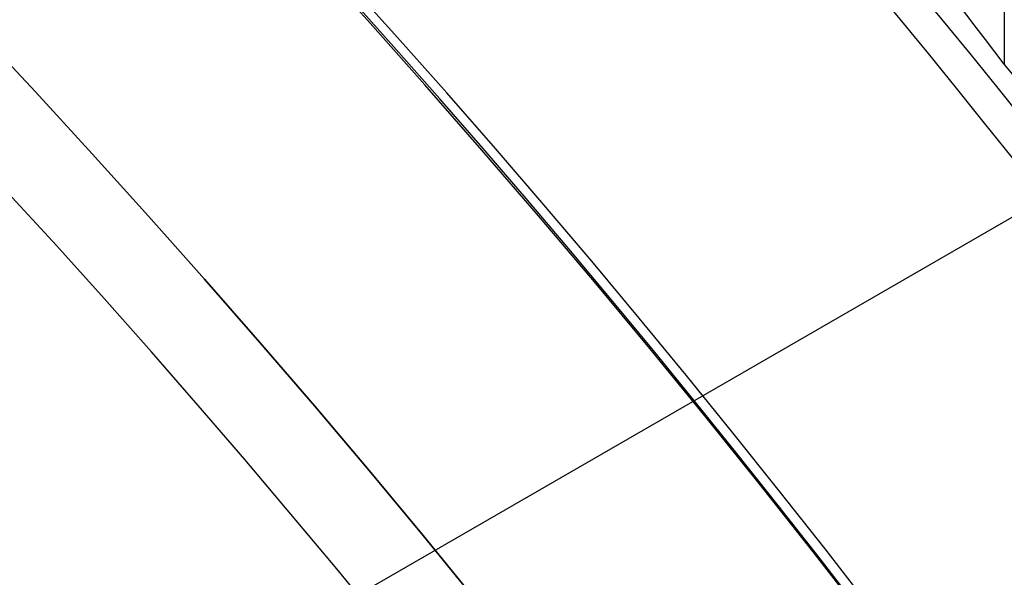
# Model space of a CAD drawing. Extents: x 16051 to 17254, y -2088 to -1046.
# Tile 38 of 62: x 16690.16 to 16695.15, y -1672.35 to -1669.52. Entities that reach past the tile are written whole.
import ezdxf

# ---------------------------------------------------------------- set-up
doc = ezdxf.new("R2010")
doc.units = 0
doc.layers.get('0').update_dxf_attribs({"linetype": 'CONTINUOUS'})
doc.layers.add('COLOR', color=7, linetype='CONTINUOUS')

msp = doc.modelspace()

# ---------------------------------------------------------------- linework, layer by layer
for p, q in [((16695.14864932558, -1045.62638434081, 74.5934581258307), (16695.14864936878, -1669.742784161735, 74.59345813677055)), ((16697.55002637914, -1669.156714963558, 261.0844421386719), (16672.4352896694, -1683.656714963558, 261.0844421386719))]:
    msp.add_line(p, q)
at = {"extrusion": (-0.224951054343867, 3.122427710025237e-15, 0.9743700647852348)}
msp.add_lwpolyline([(1669.796703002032, 16302.51798640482), (1669.282589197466, 16302.21039710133), (1668.770461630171, 16301.8980565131), (1668.26038168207, 16301.58098323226), (1667.752410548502, 16301.2591969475), (1667.246609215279, 16300.93271844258), (1666.743038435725, 16300.60156959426), (1666.241758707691, 16300.26577336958), (1665.742830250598, 16299.92535382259), (1665.246312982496, 16299.58033609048), (1664.752266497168, 16299.23074638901), (1664.260750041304, 16298.87661200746), (1663.771822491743, 16298.51796130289), (1663.285542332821, 16298.1548236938), (1662.801967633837, 16297.78722965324), (1662.32115602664, 16297.41521070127), (1661.843164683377, 16297.03879939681), (1661.368050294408, 16296.65802932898), (1660.895869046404, 16296.27293510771), (1660.426676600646, 16295.88355235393), (1659.960528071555, 16295.48991768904), (1659.497478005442, 16295.09206872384), (1659.037580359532, 16294.690044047), (1658.580888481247, 16294.28388321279), (1658.127455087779, 16293.87362672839), (1657.677332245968, 16293.45931604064), (1657.230571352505, 16293.04099352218), (1656.78722311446, 16292.61870245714), (1656.347337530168, 16292.19248702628), (1655.910963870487, 16291.76239229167), (1655.478150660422, 16291.32846418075), (1655.048945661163, 16290.89074947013), (1654.623395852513, 16290.44929576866), (1654.201547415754, 16290.00415150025), (1653.783445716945, 16289.55536588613), (1653.369135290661, 16289.10298892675), (1652.958659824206, 16288.64707138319), (1652.55206214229, 16288.18766475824), (1652.14938419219, 16287.72482127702), (1651.750667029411, 16287.25859386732), (1651.355950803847, 16286.7890361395), (1650.965274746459, 16286.31620236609), (1650.578677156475, 16285.84014746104), (1650.196195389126, 16285.36092695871), (1649.81786584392, 16284.8785969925), (1649.443723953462, 16284.3932142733), (1649.073804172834, 16283.90483606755), (1648.708139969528, 16283.41352017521), (1648.346763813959, 16282.9193249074), (1647.989707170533, 16282.42230906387), (1647.637000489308, 16281.9225319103), (1647.28867319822, 16281.42005315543), (1646.944753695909, 16280.91493292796), (1646.605269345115, 16280.40723175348), (1646.270246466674, 16279.89701053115), (1645.939710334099, 16279.3843305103), (1645.613685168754, 16278.86925326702), (1645.292194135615, 16278.35184068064), (1644.975259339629, 16277.83215491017), (1644.662901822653, 16277.31025837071), (1644.355141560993, 16276.78621370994), (1644.051997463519, 16276.26008378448), (1643.753487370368, 16275.73193163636), (1643.459628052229, 16275.2018204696), (1643.170435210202, 16274.66981362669), (1642.885923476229, 16274.13597456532), (1642.606106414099, 16273.60036683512), (1642.330996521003, 16273.06305405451), (1642.060605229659, 16272.52409988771), (1641.794942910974, 16271.98356802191), (1641.534018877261, 16271.44152214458), (1641.277841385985, 16270.89802592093), (1641.026417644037, 16270.35314297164), (1640.779753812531, 16269.80693685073), (1640.537855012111, 16269.25947102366), (1640.300725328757, 16268.71080884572), (1640.068367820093, 16268.16101354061), (1639.840784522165, 16267.6101481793), (1639.617976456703, 16267.05827565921), (1639.399943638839, 16266.50545868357), (1639.186685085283, 16265.95175974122), (1638.978198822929, 16265.39724108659), (1638.774481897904, 16264.84196472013), (1638.575530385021, 16264.28599236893), (1638.381339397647, 16263.72938546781), (1638.191903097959, 16263.17220514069), (1638.00721470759, 16262.61451218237), (1637.827266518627, 16262.05636704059), (1637.652049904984, 16261.4978297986), (1637.481555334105, 16260.93896015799), (1637.315772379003, 16260.379817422), (1637.154689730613, 16259.8204604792), (1636.998295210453, 16259.26094778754), (1636.84657578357, 16258.70133735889), (1636.69951757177, 16258.14168674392), (1636.557105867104, 16257.58205301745), (1636.419325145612, 16257.02249276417), (1636.286159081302, 16256.4630620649), (1636.157590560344, 16255.90381648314), (1636.033601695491, 16255.34481105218), (1635.914173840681, 16254.78610026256), (1635.799287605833, 16254.22773805), (1635.688922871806, 16253.66977778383), (1635.58305880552, 16253.11227225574), (1635.481673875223, 16252.55527366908), (1635.38474586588, 16251.99883362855), (1635.29225189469, 16251.44300313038), (1635.204168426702, 16250.88783255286), (1635.120471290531, 16250.33337164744), (1635.041135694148, 16249.77966953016), (1634.966136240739, 16249.22677467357), (1634.895446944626, 16248.67473489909), (1634.829041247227, 16248.12359736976), (1634.766892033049, 16247.57340858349), (1634.708971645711, 16247.02421436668), (1634.655251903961, 16246.4760598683), (1634.605704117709, 16245.92898955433), (1634.560299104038, 16245.38304720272), (1634.519007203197, 16244.83827589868), (1634.481798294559, 16244.29471803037), (1634.448641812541, 16243.75241528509), (1634.419506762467, 16243.21140864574), (1634.394361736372, 16242.67173838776), (1634.373174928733, 16242.13344407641), (1634.355914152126, 16241.5965645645), (1634.342546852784, 16241.06113799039), (1634.333040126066, 16240.52720177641), (1634.327360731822, 16239.99479262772), (1634.325475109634, 16239.46394653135), (1634.3272267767, 16238.95230325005), (1634.33250195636, 16238.43920659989), (1634.341330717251, 16237.92468877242), (1634.353742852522, 16237.40878257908), (1634.369767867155, 16236.89152145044), (1634.389434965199, 16236.37293943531), (1634.412773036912, 16235.8530711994), (1634.43981064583, 16235.33195202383), (1634.470576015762, 16234.80961780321), (1634.505097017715, 16234.28610504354), (1634.543401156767, 16233.76145085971), (1634.585515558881, 16233.23569297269), (1634.631466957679, 16232.70886970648), (1634.681281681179, 16232.18101998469), (1634.7349856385, 16231.65218332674), (1634.792604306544, 16231.12239984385), (1634.854162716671, 16230.5917102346), (1634.919685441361, 16230.06015578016), (1634.989196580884, 16229.5277783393), (1635.062719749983, 16228.99462034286), (1635.140278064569, 16228.46072478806), (1635.221894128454, 16227.92613523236), (1635.307590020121, 16227.39089578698), (1635.397387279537, 16226.85505111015), (1635.491306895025, 16226.31864639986), (1635.589369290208, 16225.78172738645), (1635.691594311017, 16225.24434032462), (1635.798001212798, 16224.70653198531), (1635.908608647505, 16224.16834964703), (1636.023434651, 16223.62984108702), (1636.142496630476, 16223.09105457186), (1636.265811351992, 16222.55203884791), (1636.393394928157, 16222.01284313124), (1636.525262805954, 16221.47351709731), (1636.661429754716, 16220.93411087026), (1636.801909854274, 16220.39467501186), (1636.946716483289, 16219.85526051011), (1637.09586230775, 16219.31591876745), (1637.249359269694, 16218.77670158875), (1637.407218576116, 16218.23766116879), (1637.569450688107, 16217.69885007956), (1637.736065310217, 16217.16032125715), (1637.907071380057, 16216.62212798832), (1638.082477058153, 16216.08432389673), (1638.262289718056, 16215.5469629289), (1638.44651593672, 16215.01009933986), (1638.635161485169, 16214.4737876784), (1638.82823131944, 16213.93808277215), (1639.025729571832, 16213.40303971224), (1639.227659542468, 16212.86871383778), (1639.434023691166, 16212.33516072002), (1639.644823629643, 16211.80243614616), (1639.860060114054, 16211.27059610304), (1640.079733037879, 16210.73969676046), (1640.30384142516, 16210.20979445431), (1640.532383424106, 16209.68094566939), (1640.765356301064, 16209.15320702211), (1641.002756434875, 16208.62663524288), (1641.244579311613, 16208.10128715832), (1641.490819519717, 16207.57721967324), (1641.741470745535, 16207.0544897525), (1641.996525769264, 16206.53315440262), (1642.255976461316, 16206.01327065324), (1642.519813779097, 16205.49489553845), (1642.788027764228, 16204.97808607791), (1643.060607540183, 16204.46289925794), (1643.337541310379, 16203.94939201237), (1643.618816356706, 16203.43762120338), (1643.904419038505, 16202.92764360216), (1644.194334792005, 16202.41951586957), (1644.488548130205, 16201.91329453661), (1644.787042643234, 16201.40903598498), (1645.089800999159, 16200.90679642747), (1645.396804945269, 16200.40663188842), (1645.708035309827, 16199.90859818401), (1646.02347200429, 16199.41275090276), (1646.343094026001, 16198.91914538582), (1646.666879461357, 16198.42783670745), (1646.994805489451, 16197.93887965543), (1647.326848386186, 16197.45232871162), (1647.662983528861, 16196.96823803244), (1648.003185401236, 16196.4866614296), (1648.347427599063, 16196.00765235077), (1648.695682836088, 16195.53126386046), (1649.047922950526, 16195.05754862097), (1649.404118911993, 16194.58655887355), (1649.764240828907, 16194.11834641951), (1650.128257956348, 16193.65296260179), (1650.496138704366, 16193.19045828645), (1650.867850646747, 16192.73088384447), (1651.243360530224, 16192.27428913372), (1651.622634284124, 16191.82072348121), (1652.005637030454, 16191.37023566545), (1652.392333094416, 16190.92287389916), (1652.782686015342, 16190.47868581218), (1653.176658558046, 16190.03771843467), (1653.574212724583, 16189.60001818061), (1653.975309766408, 16189.16563083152), (1654.379910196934, 16188.73460152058), (1654.787973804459, 16188.30697471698), (1655.199459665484, 16187.88279421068), (1655.614326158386, 16187.46210309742), (1656.03253097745, 16187.04494376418), (1656.45403114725, 16186.6313578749), (1656.878783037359, 16186.22138635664), (1657.306742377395, 16185.8150693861), (1657.737864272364, 16185.41244637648), (1658.172103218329, 16185.01355596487), (1658.609413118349, 16184.61843599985), (1659.049747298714, 16184.22712352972), (1659.493058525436, 16183.83965479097), (1659.939299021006, 16183.45606519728), (1660.388420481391, 16183.07638932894), (1660.840374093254, 16182.7006609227), (1661.295110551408, 16182.3289128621), (1661.752580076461, 16181.96117716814), (1662.21273243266, 16181.59748499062), (1662.675516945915, 16181.23786659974), (1663.14088252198, 16180.8823513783), (1663.608777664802, 16180.53096781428), (1664.079150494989, 16180.18374349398), (1664.551948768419, 16179.8407050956), (1665.027119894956, 16179.50187838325), (1665.504610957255, 16179.16728820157), (1665.984368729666, 16178.83695847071), (1666.466339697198, 16178.51091218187), (1666.950470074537, 16178.18917139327), (1667.436705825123, 16177.87175722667)], dxfattribs=at)
for points in [[(16695.36814178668, -1673.707516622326), (16695.14686274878, -1673.403135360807), (16694.92333935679, -1673.100498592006), (16694.69758796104, -1672.799614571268), (16694.46962491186, -1672.500491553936), (16694.23946655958, -1672.203137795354), (16694.00712925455, -1671.907561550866), (16693.77262934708, -1671.613771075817), (16693.53598318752, -1671.321774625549), (16693.2972071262, -1671.031580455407), (16693.05631751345, -1670.743196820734), (16692.8133306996, -1670.456631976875), (16692.56826303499, -1670.171894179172), (16692.32113086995, -1669.88899168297), (16692.07195055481, -1669.607932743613), (16691.82073843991, -1669.328725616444)], [(16695.18628618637, -1676.978153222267), (16694.98879731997, -1676.673547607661), (16694.78903730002, -1676.370566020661), (16694.58702186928, -1676.069216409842), (16694.3827667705, -1675.769506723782), (16694.17628774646, -1675.471444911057), (16693.9676005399, -1675.175038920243), (16693.75672089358, -1674.880296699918), (16693.54366455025, -1674.587226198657), (16693.32844725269, -1674.295835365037), (16693.11108474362, -1674.006132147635), (16692.89159276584, -1673.718124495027), (16692.66998706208, -1673.43182035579), (16692.4462833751, -1673.1472276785), (16692.22049744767, -1672.864354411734), (16691.99264502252, -1672.583208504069), (16691.76274184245, -1672.30379790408), (16691.53080365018, -1672.026130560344), (16691.29684618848, -1671.750214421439), (16691.0608852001, -1671.47605743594), (16690.82293642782, -1671.203667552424), (16690.58301561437, -1670.933052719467), (16690.34113850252, -1670.664220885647), (16690.09732083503, -1670.397179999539)]]:
    msp.add_lwpolyline(points)
at = {"extrusion": (0.1124755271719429, 0.1948133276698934, 0.9743700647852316)}
msp.add_lwpolyline([(-15309.47030365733, -6720.994009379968), (-15309.98085325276, -6720.685040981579), (-15310.48939906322, -6720.371376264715), (-15310.99588066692, -6720.053034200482), (-15311.50023783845, -6719.730034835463), (-15312.00241057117, -6719.402399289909), (-15312.50233909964, -6719.070149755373), (-15312.99996392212, -6718.733309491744), (-15313.49522582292, -6718.391902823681), (-15313.98806589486, -6718.045955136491), (-15314.47842556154, -6717.695492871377), (-15314.96624659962, -6717.340543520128), (-15315.45147116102, -6716.981135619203), (-15315.93404179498, -6716.617298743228), (-15316.41390147, -6716.24906349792), (-15316.89099359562, -6715.876461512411), (-15317.36526204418, -6715.499525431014), (-15317.83665117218, -6715.118288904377), (-15318.30510584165, -6714.732786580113), (-15318.7705714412, -6714.343054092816), (-15319.23299390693, -6713.949128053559), (-15319.69231974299, -6713.551046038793), (-15320.14849604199, -6713.148846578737), (-15320.6014705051, -6712.742569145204), (-15321.05119146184, -6712.332254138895), (-15321.49760788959, -6711.917942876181), (-15321.94066943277, -6711.499677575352), (-15322.38032642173, -6711.077501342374), (-15322.8165298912, -6710.651458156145), (-15323.24923159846, -6710.221592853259), (-15323.67838404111, -6709.787951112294), (-15324.10394047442, -6709.350579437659), (-15324.52585492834, -6708.909525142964), (-15324.94408222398, -6708.464836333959), (-15325.35857798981, -6708.016561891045), (-15325.76929867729, -6707.564751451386), (-15326.17620157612, -6707.10945539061), (-15326.579244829, -6706.65072480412), (-15326.9783874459, -6706.188611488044), (-15327.37358931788, -6705.723167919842), (-15327.76481123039, -6705.25444723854), (-15328.15201487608, -6704.782503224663), (-15328.53516286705, -6704.307390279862), (-15328.91421874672, -6703.829163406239), (-15329.28914700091, -6703.347878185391), (-15329.65991306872, -6702.863590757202), (-15330.02648335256, -6702.376357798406), (-15330.38882522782, -6701.886236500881), (-15330.74690705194, -6701.393284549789), (-15331.10069817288, -6700.897560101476), (-15331.4501689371, -6700.399121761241), (-15331.79529069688, -6699.898028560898), (-15332.13603581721, -6699.394339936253), (-15332.47237768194, -6698.888115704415), (-15332.80429069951, -6698.379416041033), (-15333.131750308, -6697.868301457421), (-15333.45473297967, -6697.354832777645), (-15333.77321622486, -6696.839071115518), (-15334.08717859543, -6696.321077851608), (-15334.39659968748, -6695.800914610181), (-15334.7014601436, -6695.278643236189), (-15335.00174165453, -6694.754325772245), (-15335.29742696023, -6694.228024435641), (-15335.58849985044, -6693.699801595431), (-15335.87494516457, -6693.16971974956), (-15336.15674879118, -6692.637841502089), (-15336.4338976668, -6692.10422954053), (-15336.70637977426, -6691.56894661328), (-15336.97418414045, -6691.032055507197), (-15337.23730083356, -6690.493619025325), (-15337.49572095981, -6689.953699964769), (-15337.74943665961, -6689.41236109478), (-15337.9984411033, -6688.869665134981), (-15338.24272848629, -6688.325674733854), (-15338.48229402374, -6687.780452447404), (-15338.71713394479, -6687.234060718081), (-15338.94724548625, -6686.686561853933), (-15339.1726268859, -6686.138018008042), (-15339.39327737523, -6685.588491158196), (-15339.60919717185, -6685.038043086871), (-15339.82038747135, -6684.486735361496), (-15340.02685043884, -6683.934629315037), (-15340.22858919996, -6683.381786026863), (-15340.42560783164, -6682.828266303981), (-15340.61791135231, -6682.274130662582), (-15340.80550571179, -6681.719439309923), (-15340.98839778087, -6681.164252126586), (-15341.16659534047, -6680.60862864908), (-15341.34010707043, -6680.05262805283), (-15341.50894253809, -6679.496309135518), (-15341.67311218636, -6678.939730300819), (-15341.83262732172, -6678.382949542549), (-15341.98750010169, -6677.826024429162), (-15342.13774352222, -6677.269012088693), (-15342.28337140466, -6676.711969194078), (-15342.42439838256, -6676.154951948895), (-15342.56083988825, -6675.598016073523), (-15342.69271213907, -6675.04121679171), (-15342.82003212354, -6674.484608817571), (-15342.9428175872, -6673.928246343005), (-15343.06108701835, -6673.37218302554), (-15343.17485963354, -6672.816471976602), (-15343.28415536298, -6672.261165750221), (-15343.38899483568, -6671.70631633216), (-15343.48939936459, -6671.15197512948), (-15343.58539093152, -6670.598192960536), (-15343.67699217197, -6670.045020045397), (-15343.76422635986, -6669.492505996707), (-15343.84711739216, -6668.940699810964), (-15343.92568977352, -6668.389649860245), (-15343.99996860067, -6667.839403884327), (-15344.06997954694, -6667.290008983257), (-15344.13574884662, -6666.741511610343), (-15344.19730327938, -6666.19395756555), (-15344.25467015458, -6665.64739198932), (-15344.30787729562, -6665.101859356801), (-15344.35695302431, -6664.5574034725), (-15344.4019261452, -6664.014067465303), (-15344.44282592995, -6663.471893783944), (-15344.4796821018, -6662.930924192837), (-15344.51252481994, -6662.391199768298), (-15344.54138466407, -6661.852760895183), (-15344.56629261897, -6661.315647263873), (-15344.58728005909, -6660.779897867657), (-15344.60437873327, -6660.245551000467), (-15344.61762074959, -6659.712644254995), (-15344.6270385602, -6659.181214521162), (-15344.63266494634, -6658.651297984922), (-15344.63453300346, -6658.122930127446), (-15344.6327337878, -6657.604389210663), (-15344.62731513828, -6657.08435597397), (-15344.61824576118, -6656.562863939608), (-15344.60549465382, -6656.039947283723), (-15344.58903111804, -6655.51564083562), (-15344.56882477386, -6654.989980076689), (-15344.54484557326, -6654.463001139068), (-15344.51706381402, -6653.934740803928), (-15344.48545015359, -6653.405236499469), (-15344.44997562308, -6652.874526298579), (-15344.41061164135, -6652.342648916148), (-15344.36733002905, -6651.809643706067), (-15344.32010302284, -6651.275550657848), (-15344.26890328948, -6650.740410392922), (-15344.21370394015, -6650.204264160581), (-15344.15447854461, -6649.667153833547), (-15344.09120114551, -6649.129121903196), (-15344.02384627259, -6648.590211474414), (-15343.952388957, -6648.050466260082), (-15343.87680474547, -6647.509930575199), (-15343.79706971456, -6646.968649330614), (-15343.71316048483, -6646.426668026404), (-15343.62505423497, -6645.884032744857), (-15343.53272871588, -6645.340790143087), (-15343.43616226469, -6644.796987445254), (-15343.33533381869, -6644.252672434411), (-15343.2302229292, -6643.707893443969), (-15343.1208097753, -6643.162699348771), (-15343.00707517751, -6642.617139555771), (-15342.8890006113, -6642.07126399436), (-15342.76656822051, -6641.525123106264), (-15342.63976083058, -6640.978767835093), (-15342.50856196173, -6640.432249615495), (-15342.37295584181, -6639.885620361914), (-15342.23292741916, -6639.338932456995), (-15342.08846237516, -6638.792238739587), (-15341.93954713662, -6638.245592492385), (-15341.78616888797, -6637.699047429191), (-15341.62831558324, -6637.15265768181), (-15341.46597595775, -6636.606477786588), (-15341.29913953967, -6636.060562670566), (-15341.12779666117, -6635.514967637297), (-15340.95193846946, -6634.969748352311), (-15340.77155693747, -6634.424960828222), (-15340.58664487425, -6633.880661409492), (-15340.39719593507, -6633.336906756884), (-15340.20320463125, -6632.793753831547), (-15340.00466633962, -6632.251259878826), (-15339.80157731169, -6631.709482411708), (-15339.59393468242, -6631.168479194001), (-15339.38173647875, -6630.628308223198), (-15339.16498162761, -6630.089027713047), (-15338.94366996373, -6629.55069607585), (-15338.71780223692, -6629.013371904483), (-15338.48738011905, -6628.477113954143), (-15338.25240621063, -6627.941981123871), (-15338.01288404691, -6627.40803243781), (-15337.76881810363, -6626.875327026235), (-15337.52021380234, -6626.343924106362), (-15337.26707751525, -6625.813882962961), (-15337.00941656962, -6625.285262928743), (-15336.74723925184, -6624.758123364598), (-15336.48055481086, -6624.232523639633), (-15336.20937346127, -6623.708523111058), (-15335.93370638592, -6623.186181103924), (-15335.65356573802, -6622.665556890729), (-15335.36896464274, -6622.146709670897), (-15335.07991719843, -6621.629698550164), (-15334.78643847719, -6621.114582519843), (-15334.48854452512, -6620.601420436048), (-15334.18625236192, -6620.090270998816), (-15333.87957998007, -6619.581192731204), (-15333.5685463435, -6619.074243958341), (-15333.25317138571, -6618.569482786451), (-15332.93347600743, -6618.066967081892), (-15332.60948207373, -6617.566754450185), (-15332.28121241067, -6617.068902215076), (-15331.94869080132, -6616.573467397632), (-15331.61194198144, -6616.080506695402), (-15331.2709916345, -6615.590076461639), (-15330.92586638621, -6615.102232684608), (-15330.57659379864, -6614.617030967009), (-15330.22320236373, -6614.134526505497), (-15329.86572149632, -6613.654774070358), (-15329.50418152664, -6613.1778279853), (-15329.13861369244, -6612.703742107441), (-15328.7690501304, -6612.232569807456), (-15328.39552386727, -6611.764363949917), (-15328.01806881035, -6611.299176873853), (-15327.63671973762, -6610.837060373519), (-15327.25151228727, -6610.378065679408), (-15326.86248294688, -6609.92224343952), (-15326.46966904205, -6609.469643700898), (-15326.0731087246, -6609.020315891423), (-15325.67284096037, -6608.574308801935), (-15325.26890551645, -6608.131670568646), (-15324.86134294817, -6607.69244865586), (-15324.45019458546, -6607.256689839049), (-15324.03550251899, -6606.824440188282), (-15323.61730958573, -6606.395745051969), (-15323.19565935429, -6605.970649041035), (-15322.77059610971, -6605.54919601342), (-15322.342164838, -6605.131429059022), (-15321.91041121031, -6604.717390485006), (-15321.47538156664, -6604.307121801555), (-15321.03712289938, -6603.900663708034), (-15320.59568283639, -6603.498056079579), (-15320.15110962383, -6603.099337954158), (-15319.7034521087, -6602.704547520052), (-15319.25275972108, -6602.313722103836), (-15318.79908245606, -6601.926898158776), (-15318.34247085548, -6601.54411125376), (-15317.88297598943, -6601.165396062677), (-15317.42064943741, -6600.790786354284), (-15316.95554326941, -6600.420314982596), (-15316.4877100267, -6600.054013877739), (-15316.01720270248, -6599.691914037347), (-15315.54407472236, -6599.334045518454), (-15315.06837992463, -6598.980437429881), (-15314.59017254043, -6598.63111792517), (-15314.10950717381, -6598.286114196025), (-15313.62643878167, -6597.945452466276), (-15313.14102265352, -6597.609157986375), (-15312.65331439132, -6597.277255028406), (-15312.16336988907, -6596.949766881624), (-15311.67124531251, -6596.626715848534), (-15311.17699707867, -6596.308123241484), (-15310.68068183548, -6595.994009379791)], dxfattribs=at)
at = {"extrusion": (0.1124755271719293, 0.1948133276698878, 0.9743700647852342)}
msp.add_lwpolyline([(-15308.55944587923, -6595.994009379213), (-15309.08051549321, -6596.298800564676), (-15309.59963515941, -6596.60845085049), (-15310.11674160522, -6596.922942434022), (-15310.6317717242, -6597.242256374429), (-15311.14466260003, -6597.566372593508), (-15311.6553515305, -6597.895269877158), (-15312.16377605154, -6598.228925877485), (-15312.66987396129, -6598.567317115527), (-15313.17358334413, -6598.91041898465), (-15313.67484259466, -6599.258205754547), (-15314.17359044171, -6599.610650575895), (-15314.66976597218, -6599.967725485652), (-15315.16330865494, -6600.329401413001), (-15315.65415836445, -6600.695648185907), (-15316.14225540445, -6601.066434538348), (-15316.62754053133, -6601.441728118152), (-15317.10995497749, -6601.821495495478), (-15317.58944047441, -6602.205702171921), (-15318.06593927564, -6602.594312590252), (-15318.53939417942, -6602.987290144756), (-15319.00974855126, -6603.384597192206), (-15319.47694634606, -6603.786195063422), (-15319.94093213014, -6604.192044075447), (-15320.40165110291, -6604.602103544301), (-15320.85904911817, -6605.016331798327), (-15321.31307270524, -6605.434686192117), (-15321.7636690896, -6605.857123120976), (-15322.21078621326, -6606.283598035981), (-15322.65437275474, -6606.714065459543), (-15323.09437814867, -6607.148479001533), (-15323.53075260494, -6607.586791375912), (-15323.96344712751, -6608.028954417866), (-15324.3924135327, -6608.474919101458), (-15324.81760446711, -6608.924635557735), (-15325.238973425, -6609.378053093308), (-15325.6564747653, -6609.835120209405), (-15326.070063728, -6610.295784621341), (-15326.47969645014, -6610.759993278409), (-15326.88532998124, -6611.22769238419), (-15327.28692229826, -6611.698827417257), (-15327.68443231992, -6612.173343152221), (-15328.07781992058, -6612.651183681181), (-15328.4670459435, -6613.132292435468), (-15328.85207221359, -6613.616612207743), (-15329.23286154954, -6614.104085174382), (-15329.60937777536, -6614.594652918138), (-15329.98158573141, -6615.08825645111), (-15330.34945128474, -6615.584836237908), (-15330.71294133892, -6616.084332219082), (-15331.07202384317, -6616.586683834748), (-15331.42666780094, -6617.091830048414), (-15331.77684327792, -6617.599709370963), (-15332.12252140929, -6618.11025988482), (-15332.46367440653, -6618.623419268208), (-15332.80027556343, -6619.139124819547), (-15333.13229926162, -6619.657313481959), (-15333.45972097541, -6620.177921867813), (-15333.78251727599, -6620.700886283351), (-15334.10066583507, -6621.226142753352), (-15334.41414542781, -6621.753627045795), (-15334.72293593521, -6622.283274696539), (-15335.02701834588, -6622.815021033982), (-15335.32637475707, -6623.348801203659), (-15335.62098837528, -6623.884550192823), (-15335.91084351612, -6624.422202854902), (-15336.19592560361, -6624.961693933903), (-15336.4762211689, -6625.502958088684), (-15336.75171784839, -6626.045929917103), (-15337.02240438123, -6626.590543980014), (-15337.28827060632, -6627.136734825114), (-15337.54930745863, -6627.684437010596), (-15337.80550696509, -6628.233585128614), (-15338.0568622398, -6628.784113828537), (-15338.30336747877, -6629.335957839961), (-15338.54501795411, -6629.889051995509), (-15338.78181000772, -6630.443331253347), (-15339.01374104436, -6630.998730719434), (-15339.24080952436, -6631.555185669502), (-15339.46301495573, -6632.112631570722), (-15339.68035788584, -6632.671004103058), (-15339.89283989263, -6633.230239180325), (-15340.10046357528, -6633.790272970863), (-15340.30323254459, -6634.351041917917), (-15340.50115141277, -6634.912482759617), (-15340.69422578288, -6635.474532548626), (-15340.88246223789, -6636.037128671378), (-15341.06586832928, -6636.600208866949), (-15341.2444525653, -6637.163711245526), (-15341.41822439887, -6637.727574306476), (-15341.58719421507, -6638.291736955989), (-15341.75137331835, -6638.856138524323), (-15341.91077391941, -6639.420718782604), (-15342.06540912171, -6639.9854179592), (-15342.21529290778, -6640.550176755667), (-15342.36044012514, -6641.114936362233), (-15342.50086647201, -6641.67963847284), (-15342.63658848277, -6642.24422529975), (-15342.76762351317, -6642.808639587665), (-15342.89398972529, -6643.372824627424), (-15343.01570607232, -6643.936724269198), (-15343.13279228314, -6644.500282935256), (-15343.24526884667, -6645.06344563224), (-15343.35315699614, -6645.626157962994), (-15343.4564786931, -6646.188366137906), (-15343.55525661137, -6646.750016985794), (-15343.64951412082, -6647.311057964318), (-15343.73927527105, -6647.871437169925), (-15343.82456477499, -6648.431103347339), (-15343.90540799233, -6648.990005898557), (-15343.98183091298, -6649.548094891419), (-15344.05386014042, -6650.105321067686), (-15344.12152287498, -6650.661635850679), (-15344.18484689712, -6651.216991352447), (-15344.24386055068, -6651.771340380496), (-15344.29859272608, -6652.324636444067), (-15344.34907284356, -6652.876833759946), (-15344.39533083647, -6653.427887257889), (-15344.43739713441, -6653.977752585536), (-15344.47530264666, -6654.526386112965), (-15344.50907874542, -6655.073744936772), (-15344.53875724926, -6655.61978688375), (-15344.56437040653, -6656.164470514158), (-15344.58595087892, -6656.707755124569), (-15344.60353172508, -6657.249600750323), (-15344.61714638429, -6657.789968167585), (-15344.62682866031, -6658.328818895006), (-15344.63261270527, -6658.866115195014), (-15344.63453300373, -6659.401820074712), (-15344.63278133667, -6659.913463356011), (-15344.62750615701, -6660.426560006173), (-15344.61867739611, -6660.941077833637), (-15344.60626526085, -6661.456984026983), (-15344.59024024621, -6661.974245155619), (-15344.57057314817, -6662.492827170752), (-15344.54723507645, -6663.012695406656), (-15344.52019746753, -6663.533814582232), (-15344.48943209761, -6664.056148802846), (-15344.45491109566, -6664.579661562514), (-15344.4166069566, -6665.104315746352), (-15344.37449255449, -6665.630073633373), (-15344.32854115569, -6666.156896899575), (-15344.27872643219, -6666.68474662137), (-15344.22502247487, -6667.213583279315), (-15344.16740380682, -6667.743366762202), (-15344.1058453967, -6668.274056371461), (-15344.04032267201, -6668.805610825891), (-15343.97081153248, -6669.337988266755), (-15343.89728836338, -6669.871146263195), (-15343.8197300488, -6670.405041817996), (-15343.73811398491, -6670.939631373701), (-15343.65241809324, -6671.474870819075), (-15343.56262083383, -6672.010715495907), (-15343.46870121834, -6672.547120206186), (-15343.37063882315, -6673.084039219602), (-15343.26841380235, -6673.621426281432), (-15343.16200690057, -6674.159234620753), (-15343.05139946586, -6674.697416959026), (-15342.93657346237, -6675.23592551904), (-15342.81751148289, -6675.774712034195), (-15342.69419676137, -6676.313727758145), (-15342.5666131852, -6676.852923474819), (-15342.43474530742, -6677.392249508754), (-15342.29857835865, -6677.9316557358), (-15342.15809825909, -6678.471091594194), (-15342.01329163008, -6679.010506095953), (-15341.86414580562, -6679.549847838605), (-15341.71064884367, -6680.089065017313), (-15341.55278953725, -6680.628105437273), (-15341.39055742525, -6681.166916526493), (-15341.22394280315, -6681.705445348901), (-15341.05293673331, -6682.243638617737), (-15340.87753105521, -6682.781442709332), (-15340.69771839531, -6683.318803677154), (-15340.51349217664, -6683.855667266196), (-15340.32484662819, -6684.391978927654), (-15340.13177679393, -6684.927683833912), (-15339.93427854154, -6685.462726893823), (-15339.73234857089, -6685.997052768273), (-15339.5259844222, -6686.530605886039), (-15339.31518448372, -6687.063330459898), (-15339.09994799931, -6687.595170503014), (-15338.88027507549, -6688.126069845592), (-15338.6561666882, -6688.655972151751), (-15338.42762468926, -6689.184820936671), (-15338.1946518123, -6689.712559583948), (-15337.95725167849, -6690.239131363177), (-15337.71542880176, -6690.76447944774), (-15337.46918859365, -6691.288546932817), (-15337.21853736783, -6691.811276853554), (-15336.9634823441, -6692.332612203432), (-15336.70403165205, -6692.852495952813), (-15336.44019433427, -6693.370871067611), (-15336.17198034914, -6693.88768052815), (-15335.89940057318, -6694.402867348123), (-15335.62246680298, -6694.916374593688), (-15335.34119175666, -6695.428145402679), (-15335.05558907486, -6695.938123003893), (-15334.76567332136, -6696.446250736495), (-15334.47145998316, -6696.952472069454), (-15334.17296547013, -6697.456730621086), (-15333.87020711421, -6697.958970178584), (-15333.56320316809, -6698.459134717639), (-15333.25197280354, -6698.957168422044), (-15332.93653610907, -6699.4530157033), (-15332.61691408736, -6699.946621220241), (-15332.29312865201, -6700.437929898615), (-15331.96520262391, -6700.926886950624), (-15331.63315972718, -6701.413437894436), (-15331.2970245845, -6701.897528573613), (-15330.95682271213, -6702.379105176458), (-15330.6125805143, -6702.85811425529), (-15330.26432527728, -6703.334502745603), (-15329.91208516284, -6703.808217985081), (-15329.55588920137, -6704.279207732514), (-15329.19576728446, -6704.747420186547), (-15328.83175015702, -6705.212804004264), (-15328.463869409, -6705.675308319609), (-15328.09215746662, -6706.134882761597), (-15327.71664758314, -6706.591477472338), (-15327.33737382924, -6707.045043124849), (-15326.95437108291, -6707.495530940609), (-15326.56767501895, -6707.942892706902), (-15326.17732209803, -6708.387080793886), (-15325.78334955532, -6708.828048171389), (-15325.38579538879, -6709.26574842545), (-15324.98469834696, -6709.700135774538), (-15324.58009791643, -6710.131165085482), (-15324.17203430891, -6710.558791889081), (-15323.76054844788, -6710.982972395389), (-15323.34568195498, -6711.403663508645), (-15322.92747713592, -6711.820822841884), (-15322.50597696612, -6712.23440873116), (-15322.08122507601, -6712.644380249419), (-15321.65326573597, -6713.050697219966), (-15321.222143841, -6713.453320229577), (-15320.78790489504, -6713.852210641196), (-15320.35059499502, -6714.247330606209), (-15319.91026081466, -6714.63864307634), (-15319.46694958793, -6715.026111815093), (-15319.02070909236, -6715.409701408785), (-15318.57158763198, -6715.789377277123), (-15318.11963402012, -6716.165105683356), (-15317.66489756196, -6716.53685374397), (-15317.20742803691, -6716.904589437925), (-15316.74727568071, -6717.268281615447), (-15316.28449116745, -6717.627900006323), (-15315.81912559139, -6717.983415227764), (-15315.35123044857, -6718.334798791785), (-15314.88085761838, -6718.682023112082), (-15314.40805934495, -6719.02506151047), (-15313.93288821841, -6719.363888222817), (-15313.45539715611, -6719.698478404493), (-15312.97563938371, -6720.028808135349), (-15312.49366841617, -6720.354854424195), (-15312.00953803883, -6720.676595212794), (-15311.52330228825, -6720.994009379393)], dxfattribs=at)
at = {"extrusion": (0.1124755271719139, 0.1948133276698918, 0.9743700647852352)}
msp.add_lwpolyline([(-15314.92049179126, -6595.994009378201), (-15315.39590661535, -6596.329127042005), (-15315.86907008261, -6596.668318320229), (-15316.3399330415, -6597.011559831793), (-15316.80844663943, -6597.358827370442), (-15317.27456233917, -6597.710095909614), (-15317.73823193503, -6598.065339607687), (-15318.19940756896, -6598.424531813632), (-15318.65804174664, -6598.787645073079), (-15319.11408735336, -6599.154651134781), (-15319.56749766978, -6599.525520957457), (-15320.0182263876, -6599.900224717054), (-15320.46622762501, -6600.278731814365), (-15320.91145594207, -6600.661010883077), (-15321.35386635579, -6601.047029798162), (-15321.7934143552, -6601.436755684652), (-15322.23005591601, -6601.830154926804), (-15322.66374751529, -6602.227193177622), (-15323.09444614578, -6602.627835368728), (-15323.52210933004, -6603.032045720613), (-15323.94669513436, -6603.439787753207), (-15324.36816218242, -6603.85102429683), (-15324.78646966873, -6604.265717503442), (-15325.20157737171, -6604.683828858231), (-15325.61344566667, -6605.10531919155), (-15326.02203553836, -6605.53014869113), (-15326.42730859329, -6605.958276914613), (-15326.82922707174, -6606.389662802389), (-15327.22775385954, -6606.82426469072), (-15327.62285249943, -6607.262040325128), (-15328.01448720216, -6607.70294687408), (-15328.40262285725, -6608.146940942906), (-15328.78722504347, -6608.593978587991), (-15329.16826003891, -6609.044015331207), (-15329.54569483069, -6609.497006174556), (-15329.91949712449, -6609.952905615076), (-15330.28963535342, -6610.411667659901), (-15330.65607868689, -6610.87324584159), (-15331.0187970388, -6611.337593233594), (-15331.37776107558, -6611.804662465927), (-15331.73294222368, -6612.274405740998), (-15332.08431267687, -6612.746774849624), (-15332.43184540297, -6613.221721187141), (-15332.77551415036, -6613.699195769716), (-15333.11529345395, -6614.179149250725), (-15333.45115864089, -6614.66153193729), (-15333.78308583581, -6615.146293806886), (-15334.11105196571, -6615.633384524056), (-15334.43503476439, -6616.122753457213), (-15334.75501277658, -6616.614349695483), (-15335.07096536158, -6617.108122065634), (-15335.38287269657, -6617.604019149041), (-15335.69071577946, -6618.101989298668), (-15335.99447643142, -6618.601980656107), (-15336.29413729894, -6619.103941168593), (-15336.58968185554, -6619.607818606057), (-15336.88109440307, -6620.113560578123), (-15337.16836007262, -6620.621114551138), (-15337.45146482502, -6621.130427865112), (-15337.73039545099, -6621.641447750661), (-15338.00513957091, -6622.15412134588), (-15338.27568563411, -6622.668395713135), (-15338.54202291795, -6623.184217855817), (-15338.80414152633, -6623.701534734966), (-15339.06203238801, -6624.220293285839), (-15339.31568725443, -6624.740440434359), (-15339.56509869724, -6625.261923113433), (-15339.81026010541, -6625.784688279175), (-15340.0511656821, -6626.308682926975), (-15340.28781044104, -6626.83385410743), (-15340.52019020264, -6627.360148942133), (-15340.74830158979, -6627.887514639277), (-15340.97214202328, -6628.415898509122), (-15341.1917097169, -6628.945247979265), (-15341.40700367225, -6629.475510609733), (-15341.6180236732, -6630.006634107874), (-15341.8247702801, -6630.538566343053), (-15342.02724482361, -6631.071255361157), (-15342.22544939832, -6631.604649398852), (-15342.41938685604, -6632.138696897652), (-15342.60906079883, -6632.673346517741), (-15342.79447557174, -6633.208547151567), (-15342.97563625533, -6633.744247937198), (-15343.15254865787, -6634.280398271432), (-15343.32521930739, -6634.816947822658), (-15343.49365544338, -6635.353846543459), (-15343.65786500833, -6635.891044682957), (-15343.81785663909, -6636.4284927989), (-15343.97363965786, -6636.966141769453), (-15344.12522406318, -6637.50394280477), (-15344.27262052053, -6638.041847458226), (-15344.41584035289, -6638.579807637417), (-15344.55489553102, -6639.117775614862), (-15344.68979866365, -6639.655704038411), (-15344.82056298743, -6640.19354594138), (-15344.94720235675, -6640.731254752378), (-15345.06973123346, -6641.268784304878), (-15345.18816467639, -6641.806088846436), (-15345.30251833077, -6642.343123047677), (-15345.41280841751, -6642.879842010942), (-15345.51905172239, -6643.416201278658), (-15345.62126558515, -6643.952156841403), (-15345.71946788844, -6644.487665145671), (-15345.81367704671, -6645.02268310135), (-15345.90391199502, -6645.557168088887), (-15345.99019217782, -6646.091077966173), (-15346.07253753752, -6646.624371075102), (-15346.15096850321, -6647.157006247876), (-15346.22550597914, -6647.688942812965), (-15346.2961713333, -6648.22014060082), (-15346.36298638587, -6648.750559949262), (-15346.4259733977, -6649.280161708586), (-15346.48515505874, -6649.808907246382), (-15346.54055447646, -6650.336758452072), (-15346.5921951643, -6650.863677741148), (-15346.64010103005, -6651.389628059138), (-15346.68429636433, -6651.914572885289), (-15346.724805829, -6652.438476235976), (-15346.76165444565, -6652.961302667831), (-15346.79486758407, -6653.483017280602), (-15346.82447095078, -6654.003585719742), (-15346.85049057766, -6654.522974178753), (-15346.87295281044, -6655.041149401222), (-15346.89188429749, -6655.558078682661), (-15346.90731197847, -6656.073729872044), (-15346.91926307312, -6656.588071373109), (-15346.92776507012, -6657.101072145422), (-15346.93284571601, -6657.612701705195), (-15346.9345330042, -6658.122930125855), (-15346.93278552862, -6658.642178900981), (-15346.92752331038, -6659.162878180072), (-15346.91871685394, -6659.68499640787), (-15346.90633692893, -6660.208501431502), (-15346.89035458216, -6660.733360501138), (-15346.87074114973, -6661.259540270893), (-15346.8474682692, -6661.787006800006), (-15346.82050789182, -6662.315725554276), (-15346.78983229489, -6662.845661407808), (-15346.75541409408, -6663.37677864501), (-15346.71722625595, -6663.909040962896), (-15346.67524211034, -6664.442411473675), (-15346.62943536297, -6664.976852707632), (-15346.57978010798, -6665.512326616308), (-15346.52625084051, -6666.048794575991), (-15346.46882246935, -6666.586217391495), (-15346.40747032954, -6667.124555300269), (-15346.342170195, -6667.663767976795), (-15346.27289829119, -6668.203814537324), (-15346.19963130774, -6668.744653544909), (-15346.12234641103, -6669.286243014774), (-15346.0410212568, -6669.828540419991), (-15345.95563400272, -6670.371502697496), (-15345.86616332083, -6670.915086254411), (-15345.7725884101, -6671.459246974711), (-15345.67488900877, -6672.003940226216), (-15345.5730454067, -6672.549120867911), (-15345.46703845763, -6673.094743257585), (-15345.35684959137, -6673.640761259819), (-15345.24246082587, -6674.187128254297), (-15345.12385477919, -6674.733797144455), (-15345.0010146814, -6675.280720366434), (-15344.87392438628, -6675.827849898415), (-15344.74256838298, -6676.375137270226), (-15344.60693180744, -6676.922533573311), (-15344.46700045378, -6677.469989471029), (-15344.3227607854, -6678.017455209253), (-15344.17419994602, -6678.564880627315), (-15344.02130577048, -6679.112215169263), (-15343.86406679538, -6679.659407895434), (-15343.70247226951, -6680.206407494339), (-15343.53651216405, -6680.753162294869), (-15343.36617718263, -6681.299620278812), (-15343.19145877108, -6681.845729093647), (-15343.01234912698, -6682.391436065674), (-15342.82884120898, -6682.936688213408), (-15342.64092874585, -6683.481432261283), (-15342.44860624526, -6684.025614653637), (-15342.25186900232, -6684.569181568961), (-15342.05071310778, -6685.112078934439), (-15341.845135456, -6685.65425244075), (-15341.63513375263, -6686.195647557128), (-15341.42070652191, -6686.736209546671), (-15341.20185311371, -6687.275883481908), (-15340.97857371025, -6687.814614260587), (-15340.75086933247, -6688.352346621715), (-15340.51874184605, -6688.8890251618), (-15340.28219396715, -6689.424594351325), (-15340.04122926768, -6689.958998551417), (-15339.79585218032, -6690.492182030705), (-15339.54606800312, -6691.024088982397), (-15339.29188290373, -6691.554663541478), (-15339.03330392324, -6692.083849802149), (-15338.77033897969, -6692.611591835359), (-15338.50299687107, -6693.137833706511), (-15338.23128727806, -6693.662519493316), (-15337.95522076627, -6694.185593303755), (-15337.6748087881, -6694.70699929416), (-15337.39006368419, -6695.226681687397), (-15337.10099868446, -6695.744584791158), (-15336.80762790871, -6696.260653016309), (-15336.50996636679, -6696.774830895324), (-15336.20802995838, -6697.287063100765), (-15335.90183547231, -6697.797294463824), (-15335.59140058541, -6698.305469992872), (-15335.276743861, -6698.81153489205), (-15334.95788474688, -6699.315434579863), (-15334.63484357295, -6699.817114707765), (-15334.30764154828, -6700.316521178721), (-15333.97630075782, -6700.813600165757), (-15333.64084415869, -6701.30829813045), (-15333.30129557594, -6701.800561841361), (-15332.95767969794, -6702.290338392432), (-15332.6100220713, -6702.777575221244), (-15332.25834909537, -6703.262220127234), (-15331.9026880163, -6703.744221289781), (-15331.54306692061, -6704.223527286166), (-15331.17951472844, -6704.700087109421), (-15330.81206118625, -6705.173850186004), (-15330.44073685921, -6705.644766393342), (-15330.06557312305, -6706.112786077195), (-15329.68660215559, -6706.577860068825), (-15329.30385692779, -6707.039939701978), (-15328.91737119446, -6707.498976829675), (-15328.52717948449, -6707.954923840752), (-15328.13331709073, -6708.407733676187), (-15327.73582005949, -6708.857359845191), (-15327.33472517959, -6709.303756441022), (-15326.93006997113, -6709.746878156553), (-15326.52189267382, -6710.18668029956), (-15326.11023223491, -6710.623118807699), (-15325.69512829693, -6711.056150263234), (-15325.27662118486, -6711.485731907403), (-15324.85475189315, -6711.911821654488), (-15324.4295620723, -6712.334378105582), (-15324.00109401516, -6712.753360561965), (-15323.56939064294, -6713.168729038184), (-15323.13449549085, -6713.580444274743), (-15322.69645269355, -6713.988467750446), (-15322.25530697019, -6714.392761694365), (-15321.81110360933, -6714.793289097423), (-15321.36388845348, -6715.190013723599), (-15320.91370788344, -6715.582900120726), (-15320.4606088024, -6715.971913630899), (-15320.00463861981, -6716.357020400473), (-15319.54584523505, -6716.738187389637), (-15319.0842770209, -6717.115382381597), (-15318.61998280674, -6717.488573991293), (-15318.15301186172, -6717.857731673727), (-15317.68341387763, -6718.222825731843), (-15317.21123895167, -6718.583827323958), (-15316.73653756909, -6718.940708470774), (-15316.25936058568, -6719.293442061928), (-15315.77975921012, -6719.642001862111), (-15315.2977849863, -6719.986362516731), (-15314.81348977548, -6720.326499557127), (-15314.32692573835, -6720.662389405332), (-15313.83814531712, -6720.994009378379)], dxfattribs=at)
at = {"extrusion": (0, 0, -1)}
for centre, radius, start, end in [((-16652.00356566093, -1705.267930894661, -89.37470231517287), 70.9424557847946, 329.9999999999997, 149.9999999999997), ((-16652.00356566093, -1705.267930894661, -46.50000292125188), 70.9424557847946, 329.9999999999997, 149.9999999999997), ((-16652.00356566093, -1705.267930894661, -259.6250029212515), 65.00000000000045, 330.0000000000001, 149.9999999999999), ((-16652.00356566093, -1705.267930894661, -259.6250029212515), 64, 329.9999999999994, 149.9999999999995), ((-16652.00356566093, -1705.267930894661, -88.12500292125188), 52.0912327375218, 329.9999999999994, 149.9999999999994), ((-16652.00356566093, -1705.267930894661, -62.12500292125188), 47.0345567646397, 330.0000000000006, 150.0000000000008), ((-16652.00356566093, -1705.267930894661, -89.37470231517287), 70.94245578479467, 149.9999999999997, 329.9999999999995), ((-16652.00356566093, -1705.267930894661, -46.50000292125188), 70.94245578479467, 149.9999999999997, 329.9999999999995)]:
    msp.add_arc(centre, radius, start, end, dxfattribs=at)
for centre, radius, start, end in [((16652.00356566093, -1705.267930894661, 89.37470231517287), 73.2424557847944, 30.0000000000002, 210.0000000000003), ((16652.00356566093, -1705.267930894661, 46.50000292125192), 71.7424557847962, 52.49999999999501, 187.5000000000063), ((16652.00356570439, -1705.267930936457, 88.63012703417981), 71.44457953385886, 30.0000000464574, 209.9999999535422), ((16652.00356566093, -1705.267930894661, 89.05580518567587), 71.21139006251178, 29.99999999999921, 209.9999999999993), ((16652.00356566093, -1705.267930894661, 67.93735261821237), 70.94245578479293, 29.99999999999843, 73.72660024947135), ((16652.00356566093, -1705.267930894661, 245.6831232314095), 64.99999999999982, 29.99999999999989, 209.9999999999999), ((16652.00356566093, -1705.267930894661, 245.6831232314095), 63.99999999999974, 30.00000000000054, 210.0000000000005), ((16652.00356566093, -1705.267930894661, 211.3914713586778), 58.01326896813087, 30.00000000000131, 209.9999999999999), ((16652.00356566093, -1705.267930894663, 212.0545527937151), 57.26209357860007, 30.000000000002, 209.9999999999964), ((16652.00356566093, -1705.267930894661, 67.12500292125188), 53.58193971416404, 30.00000000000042, 210.0000000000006), ((16652.00356566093, -1705.267930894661, 65.62055118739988), 53.58193971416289, 29.99999999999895, 209.9999999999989), ((16652.00356566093, -1705.267930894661, 67.12500292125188), 52.09123273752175, 30.00000000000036, 210.0000000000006), ((16652.00356566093, -1705.267930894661, 77.62500292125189), 52.09123273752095, 29.99999999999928, 209.9999999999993), ((16652.00356566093, -1705.267930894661, 89.37470231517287), 73.2424557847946, 210.0000000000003, 30.00000000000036), ((16652.00356564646, -1705.267930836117, 88.63012703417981), 71.4445795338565, 210.0000000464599, 29.99999995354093), ((16652.00356566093, -1705.267930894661, 89.05580518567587), 71.21139006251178, 209.9999999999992, 29.99999999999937)]:
    msp.add_arc(centre, radius, start, end)
at = {"extrusion": (0.2249510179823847, -2.367620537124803e-08, -0.9743700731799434)}
msp.add_arc((-1705.614198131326, 16241.03191228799, 3681.383893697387), 56.00000007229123, 27.61352075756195, 57.6076286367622, dxfattribs=at)
at = {"extrusion": (-0.2249511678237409, -6.972095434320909e-08, 0.9743700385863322)}
msp.add_arc((1705.621112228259, 16241.03065615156, -3682.331791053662), 56.00000007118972, 122.3923481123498, 152.3864609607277, dxfattribs=at)
at = {"extrusion": (-0.4782699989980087, -2.458886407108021e-07, 0.8782128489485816)}
msp.add_arc((1706.864148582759, 14654.71657612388, -7919.279383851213), 56.68949537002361, 130.8944574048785, 133.5545982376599, dxfattribs=at)
at = {"extrusion": (-0.1379216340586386, 5.758165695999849e-09, 0.9904431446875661)}
msp.add_arc((1705.705298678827, 16502.94458901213, -2228.741612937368), 56.00995930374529, 122.4950464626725, 129.9475447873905, dxfattribs=at)
at = {"layer": 'COLOR', "extrusion": (0, 0, -1)}
for centre, radius, start, end in [((-16652.00357279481, -1705.267947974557, 10.54089386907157), 152.392098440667, 333.3815781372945, 153.3815781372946), ((-16652.00357279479, -1705.267947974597, -22.44590218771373), 75.00000000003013, 63.38157813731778, 153.3815781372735), ((-16652.00357279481, -1705.267947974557, -18.68835025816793), 83.81579491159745, 333.3815781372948, 153.3815781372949), ((-16652.00357279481, -1705.267947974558, -33.3991820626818), 73.00000000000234, 63.38157813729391, 243.3815781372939), ((-16652.00357279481, -1705.267947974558, -43.50000292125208), 75.00000000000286, 63.38157813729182, 243.3815781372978), ((-16652.00357279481, -1705.267947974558, -32.97295255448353), 75.00000000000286, 63.38157813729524, 243.3815781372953), ((-16652.00357279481, -1705.267947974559, -43.50000292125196), 73.00000000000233, 63.3815781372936, 243.3815781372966), ((-16652.00357279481, -1705.267947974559, -43.50000292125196), 73.00000000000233, 63.3815781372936, 243.3815781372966), ((-16652.00357279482, -1705.267947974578, -26.2000005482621), 61.09154780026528, 333.3815781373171, 153.3815781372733), ((-16652.00357279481, -1705.267947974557, 10.54089386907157), 152.3920984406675, 153.3815781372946, 333.3815781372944), ((-16652.01167515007, -1705.263905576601, -28.2000005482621), 59.50000000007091, 333.3815781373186, 153.3815781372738), ((-16652.01167515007, -1705.263905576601, -26.2000005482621), 59.50000000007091, 333.3815781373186, 153.3815781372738), ((-16652.01167515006, -1705.263905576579, -27.2000005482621), 59.5000000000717, 333.3815781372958, 153.3815781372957), ((-16652.00357279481, -1705.267947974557, -18.68835025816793), 83.81579491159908, 153.3815781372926, 333.3815781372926)]:
    msp.add_arc(centre, radius, start, end, dxfattribs=at)
at = {"layer": 'COLOR'}
for centre, radius, start, end in [((16652.00357279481, -1705.267947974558, -35.79999945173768), 153, 26.61842186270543, 206.618421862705), ((16652.00357279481, -1705.267947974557, -11.46081713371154), 152.9999999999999, 26.61842186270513, 206.6184218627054), ((16652.00357279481, -1705.267947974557, -23.63040829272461), 153.0000000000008, 26.61842186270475, 206.6184218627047), ((16652.00357279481, -1705.267947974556, -10.90949982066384), 152.834295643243, 26.61842186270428, 206.6184218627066), ((16652.00357279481, -1705.267947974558, -35.79999945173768), 150, 26.61842186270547, 206.618421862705), ((16652.00357279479, -1705.267947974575, 23.2983612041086), 73.00000000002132, 28.21016307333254, 70.02156144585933), ((16652.00357279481, -1705.267947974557, -11.46081713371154), 153, 206.6184218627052, 26.6184218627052), ((16652.00357279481, -1705.267947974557, -35.79999945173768), 153, 206.6184218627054, 26.61842186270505), ((16652.00357279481, -1705.267947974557, -23.63040829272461), 153.0000000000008, 206.618421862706, 26.61842186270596), ((16652.00357279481, -1705.267947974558, -10.90949982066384), 152.8342956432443, 206.6184218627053, 26.61842186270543), ((16652.00357279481, -1705.267947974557, -35.79999945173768), 150, 206.6184218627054, 26.61842186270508), ((16652.00357279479, -1705.267947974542, 30.30000054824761), 61.5000000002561, 28.45218492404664, 69.77876072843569), ((16652.00357279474, -1705.267947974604, 28.20000054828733), 61.50000000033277, 28.45218492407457, 69.77876072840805), ((16652.00357279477, -1705.267947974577, 29.2500005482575), 61.50000000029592, 28.45218492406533, 69.77876072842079), ((16652.00357279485, -1705.267947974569, 22.44590218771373), 74.99999999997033, 296.6184218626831, 26.61842186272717)]:
    msp.add_arc(centre, radius, start, end, dxfattribs=at)

doc.saveas('drawing.dxf')
